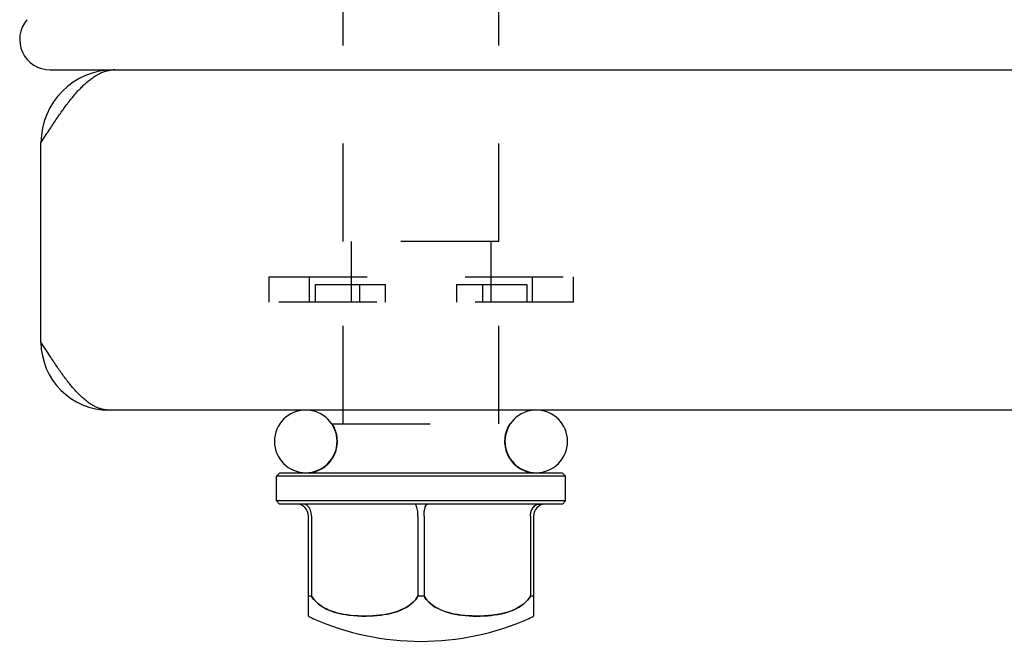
# Model space of a CAD drawing. Header units: inches. Extents: x 0 to 29.3, y 0 to 19.
# Tile 17 of 67: x 7.9 to 9.5, y 10.3 to 11.4. Entities that reach past the tile are written whole.
import ezdxf

# ---------------------------------------------------------------- set-up
doc = ezdxf.new("R2010")
doc.units = ezdxf.units.IN
doc.header["$LTSCALE"] = 1.612069
doc.header["$MEASUREMENT"] = 0
doc.linetypes.add('HIDDEN', pattern=[0.2, 0.1, -0.1])
doc.layers.get('0').update_dxf_attribs({"linetype": 'CONTINUOUS'})
doc.layers.add('02___PRT_ALL_AXES', color=7, linetype='CONTINUOUS')
doc.layers.add('DEFAULT_2', color=8, linetype='HIDDEN')

msp = doc.modelspace()

# ---------------------------------------------------------------- linework, layer by layer
at = {"color": 7, "linetype": 'Continuous'}
for p, q in [((7.979, 11.269), (8.0829, 11.269)), ((8.0805, 11.269), (8.0805, 11.2688)), ((8.084, 11.269), (8.084, 11.269)), ((8.5696, 11.269), (12.8584, 11.269)), ((8.3565, 10.6055), (8.3515, 10.6005)), ((8.8265, 10.6005), (8.3515, 10.6005)), ((8.8215, 10.6055), (8.3565, 10.6055)), ((8.3995, 10.606), (8.7785, 10.606)), ((8.8215, 10.6055), (8.8265, 10.6005)), ((8.3565, 10.5545), (8.3515, 10.5595)), ((8.8265, 10.5595), (8.3515, 10.5595)), ((8.8215, 10.5545), (8.8265, 10.5595)), ((8.8215, 10.5545), (8.3565, 10.5545)), ((8.404, 10.37), (8.404, 10.5345)), ((8.409, 10.5345), (8.409, 10.4029)), ((8.584, 10.5345), (8.584, 10.4029)), ((8.594, 10.5345), (8.594, 10.4029)), ((8.769, 10.5345), (8.769, 10.4029)), ((8.774, 10.5345), (8.774, 10.37)), ((8.409, 10.4029), (8.404, 10.4029)), ((8.594, 10.4029), (8.584, 10.4029)), ((8.774, 10.4029), (8.769, 10.4029))]:
    msp.add_line(p, q, dxfattribs=at)
at = {"color": 3, "linetype": 'Continuous'}
for p, q in [((8.084, 11.269), (8.0829, 11.269)), ((8.084, 11.269), (8.5696, 11.269)), ((7.964, 11.149), (7.9698, 11.158)), ((7.9698, 11.158), (7.9727, 11.1625)), ((7.9727, 11.1625), (7.9756, 11.167)), ((7.964, 10.821), (7.964, 11.149)), ((7.9693, 10.8127), (7.964, 10.821)), ((7.972, 10.8085), (7.9693, 10.8127)), ((7.9747, 10.8043), (7.972, 10.8085)), ((7.9773, 10.8002), (7.9747, 10.8043)), ((7.98, 10.7961), (7.9773, 10.8002)), ((13.352, 10.709), (8.076, 10.709))]:
    msp.add_line(p, q, dxfattribs=at)
for points in [[(7.9756, 11.167), (7.9785, 11.1715), (7.98, 11.1737), (7.9814, 11.1759), (7.9829, 11.1781), (7.9843, 11.1802), (7.9858, 11.1824), (7.9872, 11.1846), (7.9887, 11.1867), (7.9901, 11.1889), (7.9916, 11.191), (7.993, 11.1931), (7.9945, 11.1952), (7.9959, 11.1973), (7.9974, 11.1993), (7.9988, 11.2014), (8.0003, 11.2034), (8.0017, 11.2054), (8.0032, 11.2074), (8.0046, 11.2093), (8.0061, 11.2113), (8.0075, 11.2132), (8.009, 11.2151), (8.0104, 11.2169), (8.0119, 11.2188), (8.0133, 11.2206), (8.0148, 11.2224), (8.0162, 11.2242), (8.0177, 11.2259), (8.0191, 11.2276), (8.0206, 11.2293), (8.022, 11.231), (8.0235, 11.2326), (8.0249, 11.2342), (8.0264, 11.2358), (8.0278, 11.2374), (8.0293, 11.2389), (8.0307, 11.2403), (8.0322, 11.2418), (8.0336, 11.2432), (8.0351, 11.2446), (8.0365, 11.2459), (8.038, 11.2473), (8.0394, 11.2485), (8.0409, 11.2498), (8.0423, 11.251), (8.0438, 11.2522), (8.0452, 11.2533), (8.0467, 11.2544), (8.0481, 11.2554), (8.0496, 11.2565), (8.051, 11.2575), (8.0525, 11.2584), (8.0539, 11.2593), (8.0554, 11.2602), (8.0568, 11.261), (8.0583, 11.2618), (8.0597, 11.2626), (8.0612, 11.2633), (8.0626, 11.2639), (8.0641, 11.2646), (8.0655, 11.2652), (8.067, 11.2657), (8.0684, 11.2662), (8.0699, 11.2667), (8.0713, 11.2671), (8.0728, 11.2675), (8.0742, 11.2678), (8.0757, 11.2681), (8.0771, 11.2684), (8.0786, 11.2686), (8.08, 11.2688)], [(8.08, 11.2688), (8.0815, 11.2689), (8.0829, 11.269)], [(8.085, 11.269), (8.0846, 11.269), (8.0842, 11.269), (8.084, 11.269)], [(8.076, 10.709), (8.0747, 10.709), (8.0733, 10.7091), (8.072, 10.7092), (8.0707, 10.7093), (8.0693, 10.7095), (8.068, 10.7097), (8.0667, 10.71), (8.0653, 10.7103), (8.064, 10.7106), (8.0627, 10.711), (8.0613, 10.7114), (8.06, 10.7118), (8.0587, 10.7123), (8.0573, 10.7128), (8.056, 10.7134), (8.0547, 10.714), (8.0533, 10.7146), (8.052, 10.7153), (8.0507, 10.716), (8.0493, 10.7168), (8.048, 10.7176), (8.0467, 10.7184), (8.0453, 10.7192), (8.044, 10.7201), (8.0427, 10.721), (8.0413, 10.722), (8.04, 10.723), (8.0387, 10.724), (8.0373, 10.7251), (8.036, 10.7262), (8.0347, 10.7273), (8.0333, 10.7285), (8.032, 10.7297), (8.0307, 10.7309), (8.0293, 10.7322), (8.028, 10.7335), (8.0267, 10.7348), (8.0253, 10.7361), (8.024, 10.7375), (8.0227, 10.7389), (8.0213, 10.7404), (8.02, 10.7418), (8.0187, 10.7433), (8.0173, 10.7448), (8.016, 10.7464), (8.0147, 10.748), (8.0133, 10.7496), (8.012, 10.7512), (8.0107, 10.7528), (8.0093, 10.7545), (8.008, 10.7562), (8.0067, 10.7579), (8.0053, 10.7597), (8.004, 10.7614), (8.0027, 10.7632), (8.0013, 10.765), (8, 10.7668), (7.9987, 10.7687), (7.9973, 10.7706), (7.996, 10.7724), (7.9947, 10.7743), (7.9933, 10.7762), (7.992, 10.7782), (7.9907, 10.7801), (7.9893, 10.7821), (7.988, 10.784), (7.9867, 10.786), (7.9853, 10.788), (7.984, 10.79), (7.9827, 10.792), (7.9813, 10.7941), (7.98, 10.7961)]]:
    msp.add_lwpolyline(points, dxfattribs=at)
at = {"color": 7, "linetype": 'Continuous'}
for points in [[(8.409, 10.5345), (8.4089, 10.5371), (8.4085, 10.5396), (8.408, 10.542), (8.4071, 10.5444), (8.4061, 10.5466), (8.4049, 10.5485), (8.4035, 10.5503), (8.4019, 10.5518), (8.4002, 10.553), (8.3984, 10.5538), (8.3966, 10.5543), (8.3947, 10.5545)], [(8.584, 10.5345), (8.584, 10.5371), (8.5838, 10.5396), (8.5836, 10.542), (8.5833, 10.5444), (8.5829, 10.5466), (8.5824, 10.5485), (8.5818, 10.5503), (8.5812, 10.5518), (8.5806, 10.553), (8.5798, 10.5538), (8.5791, 10.5543), (8.5783, 10.5545)], [(8.594, 10.5345), (8.594, 10.5367), (8.5941, 10.5389), (8.5943, 10.541), (8.5945, 10.5431), (8.5948, 10.545), (8.5952, 10.5468), (8.5956, 10.5485), (8.5961, 10.5501), (8.5966, 10.5514), (8.5972, 10.5525), (8.5978, 10.5534), (8.5984, 10.554), (8.599, 10.5544), (8.5997, 10.5545)], [(8.769, 10.5345), (8.7691, 10.5367), (8.7694, 10.5389), (8.7698, 10.541), (8.7704, 10.5431), (8.7712, 10.545), (8.7721, 10.5468), (8.7731, 10.5485), (8.7743, 10.5501), (8.7756, 10.5514), (8.7771, 10.5525), (8.7786, 10.5534), (8.7801, 10.554), (8.7817, 10.5544), (8.7833, 10.5545)], [(8.409, 10.4029), (8.4113, 10.3994), (8.414, 10.396), (8.4171, 10.3928), (8.4206, 10.3897), (8.4246, 10.3868), (8.429, 10.384), (8.4338, 10.3815), (8.439, 10.3792), (8.4447, 10.3772), (8.4507, 10.3754), (8.4572, 10.3738), (8.464, 10.3725), (8.4709, 10.3715), (8.4779, 10.3708), (8.4848, 10.3703), (8.4916, 10.3701), (8.4982, 10.37), (8.5047, 10.3702), (8.511, 10.3705), (8.517, 10.371), (8.5229, 10.3716), (8.5285, 10.3724), (8.5339, 10.3734), (8.539, 10.3745), (8.5439, 10.3758), (8.5485, 10.3772), (8.5529, 10.3788), (8.557, 10.3805), (8.5609, 10.3823), (8.5645, 10.3843), (8.5677, 10.3863), (8.5707, 10.3884), (8.5735, 10.3905), (8.5759, 10.3928), (8.5782, 10.3951), (8.5803, 10.3975), (8.5822, 10.4002), (8.584, 10.4029)], [(8.594, 10.4029), (8.5962, 10.3996), (8.5987, 10.3963), (8.6018, 10.3931), (8.6052, 10.39), (8.6091, 10.3871), (8.6134, 10.3844), (8.6181, 10.3819), (8.6231, 10.3796), (8.6283, 10.3776), (8.6337, 10.3759), (8.6391, 10.3745), (8.6447, 10.3733), (8.6504, 10.3723), (8.6562, 10.3715), (8.6621, 10.3709), (8.668, 10.3704), (8.674, 10.3701), (8.6801, 10.37), (8.6861, 10.3701), (8.6922, 10.3703), (8.6982, 10.3706), (8.7041, 10.3712), (8.7099, 10.3719), (8.7156, 10.3728), (8.7211, 10.3739), (8.7262, 10.3751), (8.731, 10.3764), (8.7355, 10.3779), (8.7397, 10.3795), (8.7436, 10.3812), (8.7471, 10.383), (8.7504, 10.3848), (8.7534, 10.3867), (8.7562, 10.3887), (8.7588, 10.3908), (8.7611, 10.393), (8.7633, 10.3952), (8.7654, 10.3976), (8.7673, 10.4002), (8.769, 10.4029)]]:
    msp.add_lwpolyline(points, dxfattribs=at)
for centre, radius, start, end in [((7.979, 11.319), 0.05, 139.4895, 270), ((8.3995, 10.6575), 0.0515, 90, 270), ((8.7785, 10.6575), 0.0515, 270, 90), ((8.384, 10.5345), 0.02, 0, 90), ((8.794, 10.5345), 0.02, 90, 180)]:
    msp.add_arc(centre, radius, start, end, dxfattribs=at)
at = {"color": 3, "linetype": 'Continuous'}
for centre, radius, start, end in [((8.084, 11.149), 0.12, 90, 180), ((8.076, 10.821), 0.112, 180, 270)]:
    msp.add_arc(centre, radius, start, end, dxfattribs=at)
at = {"layer": '02___PRT_ALL_AXES', "color": 8, "linetype": 'HIDDEN'}
for p, q in [((8.461, 10.9865), (8.461, 11.3645)), ((8.717, 10.9865), (8.717, 11.3645)), ((8.4427, 10.6865), (8.7353, 10.6865)), ((8.7785, 10.6055), (8.3995, 10.6055))]:
    msp.add_line(p, q, dxfattribs=at)
at = {"layer": '02___PRT_ALL_AXES', "color": 7, "linetype": 'Continuous'}
for p, q in [((8.3515, 10.5595), (8.3515, 10.6005)), ((8.8265, 10.5595), (8.8265, 10.6005))]:
    msp.add_line(p, q, dxfattribs=at)
at = {"layer": '02___PRT_ALL_AXES', "color": 8, "linetype": 'HIDDEN'}
for centre, start, end in [((8.3995, 10.6575), 277.6534, 33.8964), ((8.7785, 10.6575), 146.1036, 262.3466)]:
    msp.add_arc(centre, 0.052, start, end, dxfattribs=at)
at = {"layer": '02___PRT_ALL_AXES', "color": 7, "linetype": 'Continuous'}
for centre, radius, start, end in [((8.3995, 10.6575), 0.052, 270, 277.6534), ((8.7785, 10.6575), 0.052, 262.3466, 270), ((8.4354, 10.4211), 0.06, 238.4658, 246.021), ((8.589, 10.7665), 0.438, 246.021, 293.979), ((8.7426, 10.4211), 0.06, 293.979, 301.5342)]:
    msp.add_arc(centre, radius, start, end, dxfattribs=at)
at = {"layer": 'DEFAULT_2', "color": 8, "linetype": 'HIDDEN'}
for p, q in [((8.717, 10.9865), (8.461, 10.9865)), ((8.474, 10.9865), (8.474, 10.8865)), ((8.704, 10.9865), (8.704, 10.8865)), ((8.339, 10.9285), (8.339, 10.8865)), ((8.339, 10.9285), (8.839, 10.9285)), ((8.4055, 10.8865), (8.4055, 10.9285)), ((8.4151, 10.9159), (8.4151, 10.8865)), ((8.4151, 10.9159), (8.5305, 10.9159)), ((8.4877, 10.9159), (8.4877, 10.8865)), ((8.5305, 10.8865), (8.5305, 10.9159)), ((8.6475, 10.9159), (8.6475, 10.8865)), ((8.6475, 10.9159), (8.7629, 10.9159)), ((8.6903, 10.9159), (8.6903, 10.8865)), ((8.7629, 10.9159), (8.7629, 10.8865)), ((8.7725, 10.8865), (8.7725, 10.9285)), ((8.839, 10.9285), (8.839, 10.8865)), ((8.839, 10.8865), (8.339, 10.8865)), ((8.461, 10.6865), (8.461, 10.8865)), ((8.717, 10.6865), (8.717, 10.8865))]:
    msp.add_line(p, q, dxfattribs=at)
for points in [[(8.594, 10.5345), (8.5941, 10.5371), (8.5942, 10.5396), (8.5944, 10.542), (8.5947, 10.5444), (8.5951, 10.5466), (8.5956, 10.5485), (8.5962, 10.5503), (8.5968, 10.5518), (8.5975, 10.553), (8.5982, 10.5538), (8.5989, 10.5543), (8.5997, 10.5545)], [(8.769, 10.5345), (8.7691, 10.5371), (8.7695, 10.5396), (8.7701, 10.542), (8.7709, 10.5444), (8.7719, 10.5466), (8.7731, 10.5485), (8.7745, 10.5503), (8.7761, 10.5518), (8.7778, 10.553), (8.7796, 10.5538), (8.7814, 10.5543), (8.7833, 10.5545)], [(8.584, 10.4029), (8.5819, 10.3996), (8.5793, 10.3963), (8.5763, 10.3931), (8.5728, 10.39), (8.5689, 10.3871), (8.5646, 10.3844), (8.5599, 10.3819), (8.5549, 10.3796), (8.5497, 10.3776), (8.5444, 10.3759), (8.5389, 10.3745), (8.5333, 10.3733), (8.5276, 10.3723), (8.5218, 10.3715), (8.5159, 10.3709), (8.51, 10.3704), (8.504, 10.3701), (8.4979, 10.37), (8.4919, 10.3701), (8.4859, 10.3703), (8.4799, 10.3706), (8.4739, 10.3712), (8.4681, 10.3719), (8.4624, 10.3728), (8.457, 10.3739), (8.4518, 10.3751), (8.447, 10.3764), (8.4425, 10.3779), (8.4383, 10.3795), (8.4345, 10.3812), (8.4309, 10.383), (8.4276, 10.3848), (8.4246, 10.3867), (8.4218, 10.3887), (8.4193, 10.3908), (8.4169, 10.393), (8.4147, 10.3952), (8.4126, 10.3976), (8.4107, 10.4002), (8.409, 10.4029)], [(8.769, 10.4029), (8.7667, 10.3994), (8.7641, 10.396), (8.7609, 10.3928), (8.7574, 10.3897), (8.7534, 10.3868), (8.749, 10.384), (8.7442, 10.3815), (8.739, 10.3792), (8.7333, 10.3772), (8.7273, 10.3754), (8.7208, 10.3738), (8.7141, 10.3725), (8.7071, 10.3715), (8.7001, 10.3708), (8.6932, 10.3703), (8.6864, 10.3701), (8.6798, 10.37), (8.6733, 10.3702), (8.6671, 10.3705), (8.661, 10.371), (8.6551, 10.3716), (8.6495, 10.3724), (8.6441, 10.3734), (8.639, 10.3745), (8.6341, 10.3758), (8.6295, 10.3772), (8.6251, 10.3788), (8.621, 10.3805), (8.6171, 10.3823), (8.6136, 10.3843), (8.6103, 10.3863), (8.6073, 10.3884), (8.6046, 10.3905), (8.6021, 10.3928), (8.5998, 10.3951), (8.5977, 10.3975), (8.5958, 10.4002), (8.594, 10.4029)]]:
    msp.add_lwpolyline(points, dxfattribs=at)
for centre, start, end in [((8.3995, 10.6575), 270, 90), ((8.7785, 10.6575), 90, 270)]:
    msp.add_arc(centre, 0.0515, start, end, dxfattribs=at)

doc.saveas('drawing.dxf')
